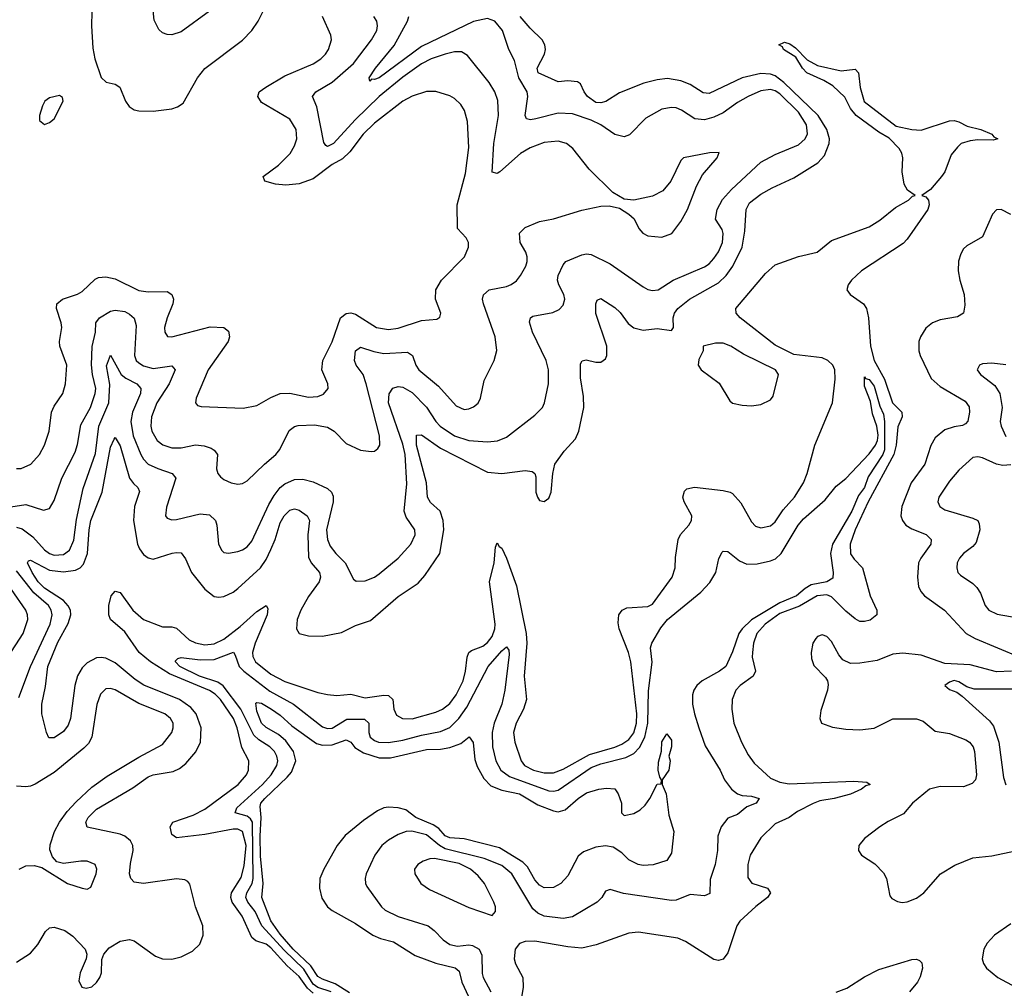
# Model space of a CAD drawing. Header units: inches. Extents: x 1305375 to 1407406, y 744550 to 841633.
# Tile 46 of 256: x 1331264 to 1335443, y 764584 to 768696. Entities that reach past the tile are written whole.
import ezdxf

# ---------------------------------------------------------------- set-up
doc = ezdxf.new("R2010")
doc.units = ezdxf.units.IN
doc.header["$MEASUREMENT"] = 0
doc.layers.add('B3736', color=7, linetype='Continuous')

msp = doc.modelspace()

# ---------------------------------------------------------------- linework, layer by layer
at = {"layer": 'B3736', "color": 5}
for points, elevation in [([(1331570.8, 768729.2), (1331568.4, 768670), (1331575.2, 768575.2), (1331583.1, 768530), (1331610.1, 768450.1), (1331631, 768431), (1331670, 768422), (1331689.3, 768409.3), (1331713.4, 768350), (1331728.2, 768328.3), (1331750, 768314.2), (1331770, 768308.6), (1331830, 768308.5), (1331910, 768318), (1331934.1, 768325.9), (1331957.8, 768342.2), (1332019.1, 768450), (1332050, 768488.4), (1332210, 768609.2), (1332249.8, 768650), (1332276.4, 768690), (1332295.4, 768730)], 1120), ([(1332070, 768732.8), (1331950, 768644.7), (1331910, 768631.6), (1331890, 768632.9), (1331870, 768640.9), (1331854.4, 768654.4), (1331834.5, 768694.5), (1331828.9, 768750)], 1120), ([(1331190, 766622.9), (1331290, 766638.1), (1331365.6, 766614.4), (1331390, 766621.1), (1331410, 766654.9), (1331443, 766750), (1331499.5, 766860.5), (1331510, 766893), (1331523.4, 766976.6), (1331565.4, 767050), (1331584.9, 767110), (1331587.1, 767130), (1331572.7, 767190), (1331568.6, 767231.4), (1331571.4, 767308.6), (1331585.7, 767370), (1331588, 767410), (1331603.1, 767430), (1331650, 767459.2), (1331670, 767463.8), (1331710, 767457), (1331730, 767446.7), (1331750, 767428.7), (1331758.2, 767398.3), (1331750.8, 767270), (1331759, 767250), (1331770, 767239.4), (1331790, 767227.2), (1331830, 767216.1), (1331910, 767226.9), (1331923.8, 767210), (1331898.9, 767150), (1331846.6, 767070), (1331824, 767010), (1331821.3, 766970), (1331825.1, 766950), (1331848.2, 766910), (1331871, 766891), (1331910, 766879.1), (1331950, 766878.2), (1332010, 766891.5), (1332047.7, 766887.7), (1332076.9, 766876.9), (1332089.5, 766869.5), (1332103.8, 766850), (1332098.8, 766790), (1332105.8, 766770), (1332116.3, 766756.3), (1332130, 766744.7), (1332162, 766730), (1332190, 766725), (1332210, 766727.5), (1332230, 766738.6), (1332302.5, 766810), (1332351.6, 766850), (1332368.6, 766871.4), (1332407.6, 766952.4), (1332430, 766969.4), (1332445.8, 766974.2), (1332515.8, 766975.8), (1332570, 766966), (1332598.8, 766950), (1332650, 766897.6), (1332710, 766868.5), (1332756.5, 766863.5), (1332770, 766865.2), (1332784.6, 766875.4), (1332793, 766890), (1332791.8, 766930), (1332735.2, 767150), (1332721.2, 767190), (1332692.6, 767230), (1332685.4, 767250), (1332689.5, 767290.5), (1332710, 767305.5), (1332767.1, 767287.1), (1332810, 767278.8), (1332910, 767284.6), (1332930.6, 767270.6), (1332945.7, 767230), (1332958.3, 767210), (1333041.1, 767141.1), (1333116.5, 767056.5), (1333150, 767042), (1333170, 767044.2), (1333190, 767052.4), (1333210, 767068.9), (1333219.3, 767090), (1333235.6, 767164.4), (1333278.3, 767250), (1333288.7, 767291.3), (1333282.6, 767350), (1333232.9, 767490), (1333228.7, 767510), (1333232.5, 767527.5), (1333257, 767550), (1333330, 767563.9), (1333350, 767571.8), (1333372.3, 767587.7), (1333389.8, 767610), (1333412.2, 767650), (1333418.2, 767670), (1333418, 767690), (1333411.8, 767710), (1333388.6, 767750), (1333385.1, 767790), (1333410, 767814.7), (1333470, 767838.9), (1333530, 767851.5), (1333650, 767887.9), (1333730, 767904.6), (1333765.7, 767905.7), (1333810, 767896.3), (1333850, 767870.6), (1333871.5, 767851.5), (1333891.8, 767810), (1333908.9, 767790), (1333930, 767778.8), (1333990, 767773.2), (1334031.4, 767788.6), (1334070, 767839.5), (1334098, 767890), (1334137.2, 767990), (1334161.8, 768038.2), (1334223.7, 768110), (1334232.7, 768132.7), (1334191.3, 768131.3), (1334081, 768110), (1334070, 768099), (1334027.2, 768010), (1333994, 767970), (1333950, 767947.4), (1333870, 767929.6), (1333830, 767934), (1333782, 767962), (1333681.6, 768061.6), (1333611.3, 768150), (1333585.1, 768170), (1333550, 768181.1), (1333490, 768174.9), (1333430, 768152), (1333390, 768127.8), (1333301.3, 768050), (1333290, 768043.8), (1333270, 768049.6), (1333277.1, 768170), (1333295.8, 768290), (1333293.5, 768353.5), (1333280.3, 768390), (1333256.2, 768430), (1333164.1, 768544.1), (1333139.5, 768559.5), (1333110, 768559.9), (1333070, 768549.3), (1333010, 768529.4), (1332970, 768509.4), (1332890, 768451.5), (1332790, 768370.3), (1332688.5, 768271.5), (1332595.9, 768170), (1332570, 768158.2), (1332562.8, 768162.8), (1332554.9, 768174.9), (1332525.6, 768325.6), (1332506.2, 768370), (1332521.7, 768390), (1332590, 768431.2), (1332680.8, 768510), (1332757.3, 768610), (1332779.9, 768650), (1332782.9, 768670), (1332779.8, 768690), (1332767.8, 768710)], 1060), ([(1331250, 766791.4), (1331270, 766791.4), (1331311.2, 766810), (1331348.6, 766850), (1331369.8, 766890), (1331388.7, 766950), (1331398.7, 767030), (1331410, 767055.5), (1331446.9, 767110), (1331458.9, 767150), (1331463.7, 767230), (1331434.9, 767310), (1331433.3, 767330), (1331442.7, 767390), (1331440.2, 767410), (1331419.8, 767470), (1331422, 767490), (1331446, 767510), (1331510, 767531.4), (1331530, 767542.6), (1331585, 767595), (1331598.1, 767601.9), (1331630, 767605), (1331670, 767595.7), (1331770, 767546.5), (1331810, 767541.5), (1331890, 767543), (1331910, 767530.2), (1331916.8, 767510), (1331914.6, 767490), (1331889.5, 767430), (1331879.3, 767390), (1331879.7, 767370), (1331891.5, 767351.5), (1331910.2, 767350.2), (1332072, 767392), (1332130, 767390.2), (1332150, 767374.4), (1332154.4, 767350), (1332149.1, 767330), (1332064.4, 767210), (1332012.7, 767090), (1332010.7, 767070), (1332018.8, 767058.8), (1332034.4, 767054.4), (1332213.1, 767046.9), (1332270, 767058.2), (1332330, 767092.7), (1332370, 767109.4), (1332410, 767110.2), (1332490, 767093.4), (1332530, 767096.9), (1332553.8, 767106.2), (1332574, 767130), (1332572, 767150), (1332546.5, 767210), (1332550.7, 767250), (1332590, 767328.8), (1332625.8, 767430), (1332650, 767449.4), (1332670, 767451.2), (1332690, 767446.6), (1332778.9, 767390), (1332830, 767380.4), (1332870, 767387.3), (1332970, 767419.3), (1333035.1, 767424.9), (1333047, 767433), (1333052, 767450), (1333028.8, 767510), (1333029.8, 767550), (1333055, 767590), (1333152.6, 767690), (1333169.6, 767730), (1333169.6, 767750), (1333158.4, 767770), (1333121.6, 767810), (1333121.4, 767910), (1333156.2, 768043.8), (1333170, 768154), (1333164.2, 768264.2), (1333152.2, 768310), (1333136.2, 768336.2), (1333110, 768361.2), (1333090, 768373.3), (1333030, 768391.6), (1332990, 768390.7), (1332930, 768371.9), (1332890, 768349.8), (1332770, 768256.6), (1332721.2, 768210), (1332665.4, 768134.6), (1332634, 768106), (1332590, 768081.6), (1332510, 768020.9), (1332450, 767999.7), (1332393.6, 767993.6), (1332350, 767998.3), (1332304.5, 768010), (1332297.6, 768030), (1332362, 768078), (1332412.3, 768127.7), (1332430, 768160.3), (1332439.9, 768190), (1332437, 768230), (1332410, 768274), (1332290, 768344.8), (1332274.6, 768370), (1332280.8, 768390), (1332308.6, 768410), (1332390, 768457.2), (1332510, 768508.1), (1332542.4, 768530), (1332562.5, 768550), (1332575.4, 768570), (1332587.1, 768610), (1332584.1, 768630), (1332549.3, 768710)], 1080), ([(1331250, 766542.5), (1331274.4, 766534.4), (1331320.6, 766500.6), (1331370, 766445.6), (1331390, 766430.6), (1331410, 766423.1), (1331450, 766425.9), (1331475.4, 766444.6), (1331493.3, 766486.7), (1331505.2, 766574.8), (1331533.6, 766706.4), (1331585.3, 766854.7), (1331600.5, 766970), (1331642, 767070), (1331646.9, 767146.9), (1331633, 767227), (1331650, 767271.4), (1331695, 767190), (1331714, 767174), (1331761.1, 767150), (1331778, 767130), (1331776.6, 767110), (1331743.2, 767030), (1331736.5, 766990), (1331745.6, 766930), (1331778.7, 766850), (1331790.1, 766830.1), (1331810, 766809.5), (1331850, 766790.6), (1331911.8, 766770), (1331927.2, 766750), (1331886.9, 766626.9), (1331883.6, 766590), (1331890, 766580.4), (1331910, 766572.7), (1331930, 766574), (1332030, 766598.7), (1332070, 766594.3), (1332095, 766570), (1332100.6, 766550), (1332108, 766470), (1332122.4, 766442.4), (1332130, 766434.4), (1332150, 766431.6), (1332190, 766439.2), (1332210, 766445.4), (1332230, 766458.5), (1332250, 766482.3), (1332322.1, 766637.9), (1332343.7, 766676.3), (1332370.3, 766709.7), (1332390, 766725.5), (1332430, 766744.3), (1332465.5, 766745.5), (1332510, 766734.4), (1332570, 766706.5), (1332587.6, 766690), (1332594.1, 766674.1), (1332594.2, 766650), (1332566.8, 766530), (1332570.1, 766490), (1332582, 766462), (1332606.2, 766430), (1332645.5, 766390), (1332681.4, 766321.4), (1332692.4, 766312.4), (1332730, 766313.7), (1332770, 766330.2), (1332790, 766343.5), (1332870, 766410.9), (1332924.1, 766470), (1332941.9, 766510), (1332941, 766530), (1332904.4, 766584.4), (1332896.1, 766610), (1332906.6, 766726.6), (1332899.8, 766850), (1332890, 766894.8), (1332829.2, 767070), (1332832.5, 767107.5), (1332847.9, 767132.1), (1332870, 767139.4), (1332890, 767136.2), (1332930, 767113.7), (1332991.2, 767051.2), (1333030.1, 766990.1), (1333048.8, 766970), (1333110, 766929.6), (1333170, 766909.6), (1333250, 766903.5), (1333292.2, 766907.8), (1333330, 766924.6), (1333450, 767017), (1333482.4, 767050), (1333490.8, 767069.2), (1333509, 767150), (1333509.1, 767210), (1333498.1, 767250), (1333441, 767370), (1333427.9, 767412.1), (1333431.5, 767430), (1333442.2, 767437.8), (1333526.8, 767453.2), (1333553.6, 767466.4), (1333570, 767484.4), (1333577.4, 767510), (1333573.8, 767530), (1333552, 767570), (1333547.3, 767590), (1333550, 767610.4), (1333570, 767655.8), (1333582, 767670), (1333650, 767698), (1333670, 767701.7), (1333690, 767699), (1333770, 767659.7), (1333910, 767562.4), (1333930, 767551.5), (1333950, 767547.1), (1333974.5, 767550), (1334037.6, 767590), (1334170, 767647.2), (1334190, 767660.4), (1334210, 767681.9), (1334230, 767710.2), (1334247.1, 767750), (1334249.2, 767789.2), (1334245.2, 767805.2), (1334217, 767850), (1334224, 767890), (1334247.6, 767932.4), (1334284.6, 767975.4), (1334409.3, 768090.7), (1334470, 768124), (1334570, 768165), (1334598.2, 768190), (1334607.9, 768212.1), (1334603.6, 768250), (1334570, 768304), (1334490, 768380.9), (1334470, 768394.5), (1334450, 768399.9), (1334410, 768393.7), (1334355.2, 768370), (1334310, 768344.5), (1334250, 768301.1), (1334210, 768282.6), (1334170, 768270.9), (1334130, 768275.6), (1334072.7, 768312.7), (1334050, 768321.7), (1334030, 768324.1), (1333990, 768316.3), (1333921.9, 768278.1), (1333852.3, 768207.7), (1333830, 768198.5), (1333790, 768208.1), (1333730.9, 768250), (1333690, 768269.9), (1333610, 768296.9), (1333550, 768299.1), (1333454.7, 768274.7), (1333431.7, 768271.7), (1333414.7, 768274.7), (1333409.8, 768289.8), (1333421.3, 768370), (1333417.5, 768390), (1333383.2, 768450), (1333363.5, 768523.5), (1333339.8, 768570), (1333313.3, 768650), (1333281.2, 768690), (1333250, 768701.9), (1333190, 768688.1), (1332970, 768581.8), (1332790, 768449.9), (1332770, 768442.3), (1332756.8, 768443.2), (1332750, 768435.3), (1332747.7, 768450), (1332773.8, 768490), (1332852.8, 768587.2), (1332910.4, 768690), (1332915.9, 768710)], 1040), ([(1331250, 764696.1), (1331310, 764733.8), (1331341.8, 764770), (1331374, 764826), (1331390, 764840.8), (1331410, 764843.5), (1331455.8, 764830), (1331490, 764805.2), (1331542.3, 764750), (1331548.9, 764730), (1331546.3, 764710), (1331521.5, 764650), (1331515.6, 764615.6), (1331527.7, 764590), (1331545.7, 764585.7), (1331570, 764590.4), (1331590, 764608.5), (1331604, 764630), (1331610.8, 764650), (1331613.4, 764706.6), (1331621.3, 764730), (1331644.2, 764755.8), (1331690, 764784.6), (1331730, 764791.6), (1331750, 764786), (1331840.3, 764720.3), (1331870, 764710.2), (1331910, 764708), (1331950, 764718), (1331998, 764742), (1332028.3, 764771.7), (1332042.5, 764810), (1332041, 764850), (1332010.5, 764930), (1331986, 765026), (1331977.2, 765037.2), (1331965.5, 765045.5), (1331930, 765048.9), (1331790, 765029.1), (1331750, 765034.5), (1331736.1, 765050), (1331730.7, 765070), (1331734.1, 765114.1), (1331745.4, 765170), (1331745, 765190), (1331734.3, 765210), (1331710.7, 765230), (1331690, 765238.1), (1331550, 765268.3), (1331544.4, 765290), (1331554.3, 765310), (1331590, 765344.6), (1331744.1, 765435.9), (1331810, 765481.8), (1331830, 765490.6), (1331915.4, 765504.6), (1331942.8, 765517.2), (1331970, 765538.2), (1332012.2, 765587.8), (1332031.9, 765630), (1332034, 765690), (1332013.2, 765750), (1331990, 765775.8), (1331942.5, 765810), (1331790.9, 765870.9), (1331754.8, 765894.8), (1331670, 765965.7), (1331630, 765986.1), (1331610, 765989.4), (1331590, 765987.3), (1331550, 765966.2), (1331530, 765944.7), (1331510, 765910.7), (1331498.4, 765870), (1331479.4, 765730), (1331470, 765702), (1331450, 765674.2), (1331410, 765647.4), (1331387.6, 765647.6), (1331377.7, 765670), (1331357.9, 765750), (1331357.7, 765790), (1331374.1, 765865.9), (1331384.1, 765950), (1331426.6, 766053.4), (1331470, 766132.6), (1331481.8, 766170), (1331479.7, 766190), (1331470, 766208.4), (1331449.9, 766230), (1331370, 766282.7), (1331342.8, 766310), (1331316.7, 766350), (1331297.8, 766390), (1331301, 766399), (1331310, 766401.6), (1331390, 766359.9), (1331450, 766351.9), (1331500.5, 766359.5), (1331520.5, 766370), (1331534.7, 766385.3), (1331552.4, 766430), (1331558.7, 766530), (1331565.8, 766570), (1331614.5, 766690), (1331650, 766881.6), (1331664.6, 766915.4), (1331670, 766922), (1331690, 766887.9), (1331730.6, 766750), (1331746.8, 766726.8), (1331766.2, 766710), (1331773, 766693), (1331751.3, 766630), (1331747.7, 766570), (1331764.4, 766470), (1331772.5, 766450), (1331790, 766426.2), (1331810, 766412), (1331830, 766406.7), (1331911.1, 766431.1), (1331930, 766435), (1331950, 766432.4), (1331967.9, 766407.9), (1331994, 766350), (1332050, 766278.9), (1332090, 766248.1), (1332110, 766244.3), (1332130, 766247.3), (1332170, 766266.4), (1332190, 766281.2), (1332286.1, 766370), (1332310, 766405.1), (1332330, 766447.2), (1332348.6, 766490), (1332370, 766560.2), (1332386.9, 766590), (1332410, 766614), (1332430, 766620.1), (1332450, 766614.4), (1332484.8, 766590), (1332494.1, 766570), (1332486.7, 766510), (1332490, 766414.4), (1332501.2, 766390), (1332536.6, 766350), (1332541.3, 766330), (1332534.6, 766310), (1332490, 766248.2), (1332457.5, 766190), (1332442.3, 766150), (1332439, 766110), (1332450.1, 766090.1), (1332490, 766080.1), (1332550, 766079.8), (1332630, 766094.4), (1332690, 766124), (1332753.7, 766146.3), (1332870, 766247), (1332955.2, 766304.8), (1332983.9, 766336.1), (1333047.3, 766430), (1333064.6, 766530), (1333062, 766570), (1333048.6, 766610), (1333007, 766647), (1332995.3, 766670), (1332990.6, 766730), (1332948.5, 766890), (1332948.2, 766931.8), (1332970, 766933.7), (1333050, 766877.2), (1333250, 766775.8), (1333310, 766769.5), (1333410, 766782.8), (1333438.6, 766778.6), (1333450.2, 766770.2), (1333455.4, 766755.4), (1333454.9, 766690), (1333461.1, 766670), (1333470, 766655.5), (1333490, 766650.5), (1333510, 766665.5), (1333519.1, 766690), (1333526.3, 766770), (1333535.8, 766810), (1333575.2, 766864.8), (1333622.4, 766917.6), (1333636.8, 766950), (1333659, 767050), (1333657.2, 767097.2), (1333644.6, 767175.4), (1333644.9, 767235.1), (1333651.9, 767248.1), (1333668.3, 767251.7), (1333710, 767241.8), (1333730, 767242.8), (1333750, 767257), (1333755.6, 767270), (1333755.9, 767310), (1333710, 767449.2), (1333709.9, 767490.1), (1333715.1, 767504.9), (1333730, 767513.2), (1333790, 767474.3), (1333813.2, 767453.2), (1333847.2, 767407.2), (1333870, 767388.5), (1333910, 767378.1), (1333970, 767384.7), (1334030, 767377.3), (1334039.5, 767390), (1334037.3, 767430), (1334043.2, 767450), (1334057.3, 767470), (1334106.8, 767510), (1334230, 767578.6), (1334262, 767610), (1334291.1, 767650), (1334330.4, 767730), (1334341, 767799), (1334347, 767890), (1334361.8, 767918.2), (1334410, 767956.2), (1334457.2, 767982.8), (1334550, 768025), (1334651.3, 768088.7), (1334680.3, 768119.7), (1334700.2, 768170), (1334701.4, 768190), (1334690.3, 768230), (1334652.3, 768290), (1334507.8, 768430), (1334470, 768457.3), (1334450, 768464.9), (1334410, 768467.1), (1334330, 768448.7), (1334190, 768383.4), (1334165.4, 768385.4), (1334110, 768421.7), (1334070, 768436.7), (1334014.1, 768445.9), (1333970, 768441.5), (1333913.1, 768426.9), (1333810, 768386), (1333751.2, 768348.8), (1333730, 768342.7), (1333710, 768345.1), (1333674.6, 768370), (1333659.5, 768390), (1333643.6, 768423.6), (1333631.8, 768431.8), (1333590, 768437), (1333550, 768431.7), (1333464.8, 768470), (1333460.7, 768490), (1333492, 768550), (1333496.4, 768570), (1333493.2, 768590), (1333480.9, 768610), (1333430, 768660.2), (1333387.8, 768710)], 1020), ([(1332510, 764563.9), (1332485.6, 764585.6), (1332450, 764634.7), (1332399.4, 764679.4), (1332330, 764756.7), (1332310, 764771.9), (1332266.4, 764786.4), (1332250, 764800.6), (1332208.4, 764890), (1332166.5, 764950), (1332160.8, 764970), (1332163.1, 764990), (1332204.6, 765055.4), (1332216.3, 765103.7), (1332225.7, 765190), (1332210, 765249.9), (1332190, 765259.8), (1332170, 765260.1), (1332050, 765237.5), (1331930, 765222.6), (1331910, 765237.3), (1331902.9, 765270), (1331914, 765290), (1332000.4, 765319.6), (1332050, 765345), (1332191.2, 765450), (1332226.1, 765490), (1332234.9, 765510), (1332236.5, 765550), (1332207, 765607), (1332187.2, 765690), (1332171.4, 765730), (1332116.1, 765810), (1332093.4, 765833.4), (1332070, 765848.3), (1331899.5, 765919.5), (1331819.9, 765970), (1331770.6, 766010), (1331710, 766098.1), (1331649.7, 766150), (1331642.3, 766170), (1331643, 766210), (1331652, 766250), (1331670, 766270.2), (1331690, 766264.9), (1331743.8, 766190), (1331789.8, 766149.8), (1331870, 766119.2), (1331910, 766118.6), (1331930, 766113.1), (1331983.1, 766063.1), (1332010.4, 766050.4), (1332050, 766043), (1332090, 766046.1), (1332130, 766066.8), (1332199.4, 766120.6), (1332270, 766184.2), (1332310.1, 766210.1), (1332317.1, 766197.1), (1332313.8, 766170), (1332263.7, 766050), (1332252.3, 766010), (1332253.1, 765993.1), (1332265.6, 765970), (1332330, 765917.6), (1332390, 765886.5), (1332530, 765840.1), (1332570, 765831.5), (1332610, 765828.1), (1332670, 765832.5), (1332730, 765817), (1332810, 765828.9), (1332830, 765827.7), (1332847.7, 765810), (1332852.4, 765770), (1332863.6, 765743.6), (1332889.5, 765729.6), (1332930, 765728.1), (1333030, 765756), (1333059, 765770), (1333090, 765793.1), (1333117.1, 765830), (1333146.6, 765890), (1333156.4, 765930), (1333163, 765990), (1333170.5, 766009.5), (1333181.9, 766018.1), (1333230, 766037), (1333250, 766052.1), (1333270, 766077.7), (1333280.9, 766110), (1333282.1, 766130), (1333257.6, 766310), (1333278.3, 766390), (1333283.3, 766456.7), (1333290, 766474.9), (1333299.4, 766459.4), (1333310, 766452.3), (1333330, 766410.3), (1333372.8, 766292.8), (1333414, 766090), (1333416.6, 766050), (1333405.4, 765910), (1333414.7, 765810), (1333402.5, 765770), (1333371.3, 765710), (1333360.6, 765670), (1333365.4, 765630), (1333391.8, 765550), (1333407, 765530), (1333444.7, 765510), (1333490, 765499.4), (1333530, 765499.3), (1333570, 765514.6), (1333682.6, 765577.4), (1333790, 765607.6), (1333819.8, 765620.2), (1333850, 765641), (1333870.8, 765669.2), (1333882.5, 765710), (1333883.7, 765750), (1333857.4, 765970), (1333847.3, 766010), (1333809, 766111), (1333804.1, 766135.9), (1333807.1, 766170), (1333820.9, 766190), (1333840.7, 766199.3), (1333930, 766204.9), (1333950, 766215.8), (1334032.6, 766330), (1334045.7, 766370), (1334047, 766413), (1334058.7, 766490), (1334068.5, 766511.5), (1334103.6, 766550), (1334115.8, 766570), (1334116.3, 766590), (1334084, 766650), (1334078.7, 766670), (1334085.6, 766694.4), (1334095.1, 766704.9), (1334128.6, 766711.4), (1334250, 766697.7), (1334278.8, 766690), (1334290, 766684.4), (1334325.4, 766645.4), (1334370, 766564.4), (1334386.8, 766546.8), (1334410, 766539.6), (1334450, 766547.9), (1334470, 766564.9), (1334504, 766616), (1334553, 766670), (1334590.6, 766730), (1334606.8, 766770), (1334638.9, 766890), (1334713.2, 767070), (1334725.6, 767170), (1334723.4, 767210), (1334715.2, 767230), (1334693.5, 767250), (1334670, 767260.8), (1334550, 767275.3), (1334470, 767313.9), (1334321.9, 767430), (1334304.9, 767450), (1334303.2, 767470), (1334430, 767618.7), (1334470, 767655), (1334570, 767691.1), (1334649.2, 767710), (1334710, 767758.9), (1334870, 767817), (1334914.8, 767845.2), (1334981.3, 767898.7), (1335035.6, 767930), (1335052.9, 767947.1), (1335064, 767950), (1335032.3, 767972.3), (1335017.5, 767997.5), (1335009.7, 768050), (1335011.6, 768110), (1335007.4, 768130), (1334996.2, 768150), (1334953.7, 768193.7), (1334910, 768218.9), (1334813.7, 768290), (1334790, 768318.5), (1334766.7, 768366.7), (1334715, 768415), (1334677.6, 768437.6), (1334605.2, 768470), (1334586.5, 768490), (1334557.5, 768537.5), (1334506.2, 768570), (1334501.1, 768581.1), (1334486, 768590), (1334510, 768600.3), (1334533.3, 768593.3), (1334557.2, 768577.2), (1334606.2, 768526.2), (1334650, 768502.3), (1334750, 768479.1), (1334810, 768486), (1334824.4, 768470), (1334831.8, 768408.2), (1334848.6, 768348.6), (1334984.2, 768244.2), (1335050, 768229.4), (1335090, 768227.3), (1335210, 768267.1), (1335230, 768268), (1335250, 768263.2), (1335284.8, 768244.8), (1335343, 768230), (1335390.4, 768210), (1335398.7, 768198.7), (1335414.8, 768190), (1335395, 768185), (1335330, 768186.5), (1335297.5, 768182.5), (1335260.5, 768170), (1335244.5, 768155.5), (1335217.5, 768122.5), (1335190.2, 768050), (1335175.9, 768030), (1335130, 767975.5), (1335093.4, 767950), (1335110, 767944.2), (1335120.9, 767930), (1335123.6, 767910), (1335118.8, 767890), (1335030, 767763.9), (1335013.2, 767746.8), (1334837.1, 767630), (1334794.1, 767590), (1334779.8, 767570), (1334774.6, 767550), (1334788.2, 767530), (1334845.5, 767490), (1334858, 767470), (1334866.4, 767430), (1334875.1, 767310), (1334890.7, 767250), (1334934.8, 767170), (1334969, 767070), (1335007.4, 767030), (1335010.1, 767010.1), (1334991.7, 766968.3), (1334983.3, 766890), (1334973.8, 766850), (1334865.3, 766650), (1334809.4, 766530), (1334788.4, 766470), (1334790, 766428.9), (1334805.6, 766405.6), (1334841.2, 766370), (1334874.1, 766250), (1334902.5, 766190), (1334902.6, 766170), (1334872.9, 766147.1), (1334850, 766140.9), (1334830, 766142.1), (1334810, 766152.4), (1334770, 766185.8), (1334710, 766246.8), (1334690, 766255.4), (1334649.3, 766250.7), (1334573, 766207), (1334490, 766175.7), (1334428.6, 766130), (1334392.7, 766090), (1334378.6, 766050), (1334373.6, 766010), (1334373.2, 765990), (1334386.3, 765930), (1334377.4, 765910), (1334322, 765870), (1334303.8, 765850), (1334287.6, 765810), (1334286.2, 765770), (1334295.1, 765710), (1334326.9, 765630), (1334355.9, 765575.9), (1334380.6, 765540.6), (1334450, 765476.1), (1334490, 765459.2), (1334530, 765452.5), (1334803.6, 765463.6), (1334859.3, 765459.3), (1334873.4, 765450), (1334855.5, 765444.5), (1334836.5, 765430), (1334790, 765408.6), (1334721.1, 765390), (1334660.3, 765379.7), (1334631.5, 765368.5), (1334565.5, 765334.5), (1334530, 765309.8), (1334470, 765282.3), (1334410, 765223.9), (1334363.7, 765150), (1334355, 765110), (1334354.8, 765054.8), (1334370.8, 765030.8), (1334437.7, 765010), (1334451.1, 764990), (1334438.2, 764970), (1334388, 764932), (1334321.1, 764870), (1334307.7, 764850), (1334270, 764735.1), (1334250, 764708), (1334230, 764702.6), (1334210, 764707.3), (1334090, 764783.4), (1334056.7, 764796.7), (1333890, 764823.4), (1333850, 764818.6), (1333711.4, 764768.6), (1333650, 764754.9), (1333590, 764760.2), (1333450, 764785), (1333410, 764783.5), (1333386, 764774), (1333366.8, 764750), (1333362.8, 764710), (1333369, 764689), (1333399, 764630), (1333401.4, 764590), (1333388.1, 764511.9)], 980), ([(1335470, 767869.8), (1335430, 767889.8), (1335410, 767888.7), (1335393.2, 767870), (1335350, 767775.1), (1335283.8, 767736.2), (1335270, 767723.5), (1335257.7, 767702.3), (1335249, 767671), (1335247, 767630), (1335253.9, 767590), (1335272.3, 767530), (1335275.4, 767484.6), (1335269.2, 767450.8), (1335244.7, 767435.3), (1335170, 767422), (1335138, 767410), (1335110, 767386), (1335086.7, 767350), (1335079.6, 767330), (1335080.7, 767290), (1335086, 767270), (1335133, 767173), (1335170, 767138.7), (1335276.8, 767076.8), (1335293.2, 767053.2), (1335295.5, 767030), (1335288.1, 766991.9), (1335278.7, 766981.3), (1335266.1, 766973.9), (1335230, 766968.4), (1335190, 766954.5), (1335150, 766921.2), (1335131.4, 766888.6), (1335105, 766810), (1335048.1, 766730), (1335008.4, 766630), (1335003.9, 766590), (1335010.2, 766570), (1335025.4, 766550), (1335050, 766535.5), (1335111.3, 766511.3), (1335132.6, 766490), (1335130.9, 766470), (1335088.1, 766410), (1335079.1, 766390), (1335074.8, 766330), (1335079.4, 766290), (1335088.2, 766268.2), (1335104.2, 766250), (1335189.6, 766189.6), (1335281.3, 766090), (1335318.7, 766070), (1335508.2, 765990)], 1020), ([(1335450, 767231.1), (1335390, 767237.6), (1335350, 767235.4), (1335337.3, 767230), (1335328.4, 767210), (1335342.4, 767190), (1335403.1, 767143.1), (1335424.1, 767110), (1335434, 767050), (1335425.6, 766990), (1335429.2, 766970), (1335450, 766926.7)], 1040), ([(1332585.4, 764570), (1332530, 764588.1), (1332510, 764602.5), (1332470, 764665.7), (1332386.1, 764746.1), (1332291.3, 764850), (1332263.3, 764910), (1332232.3, 764950), (1332223.3, 764970), (1332227.9, 764990), (1332250.6, 765029.4), (1332254.6, 765050), (1332251.6, 765290), (1332243.8, 765303.8), (1332230, 765315.3), (1332178.5, 765330), (1332185.9, 765350), (1332295, 765450), (1332332.1, 765490), (1332355.8, 765530), (1332359.1, 765550), (1332356.1, 765570), (1332345.2, 765590), (1332325.4, 765610), (1332279.1, 765639.1), (1332258.5, 765658.5), (1332203.1, 765770), (1332127.9, 765867.9), (1332104.6, 765884.6), (1332027.3, 765910), (1331944.5, 765950), (1331925.2, 765970), (1331926.1, 765973.9), (1331936, 765984), (1331950, 765988), (1332030, 765978.5), (1332090, 765979.7), (1332171.1, 766011.1), (1332179.3, 765999.3), (1332196.1, 765950), (1332215.5, 765930), (1332325.7, 765845.7), (1332425.6, 765790), (1332550, 765694), (1332570, 765687.1), (1332590, 765689.1), (1332653.1, 765726.9), (1332727.6, 765727.6), (1332745.7, 765710), (1332745.9, 765670), (1332751.6, 765650), (1332770, 765636.2), (1332787.2, 765630), (1332830, 765627.9), (1332890, 765637.4), (1332970, 765659.4), (1333050, 765674.2), (1333090, 765691.5), (1333128.6, 765730), (1333162.4, 765777.6), (1333251.9, 765950), (1333310, 766017.2), (1333330, 766034), (1333339.6, 766019.6), (1333341.7, 766001.7), (1333323.6, 765850), (1333309.7, 765790), (1333278.2, 765710), (1333269, 765670), (1333270.1, 765610), (1333285.3, 765550), (1333305.9, 765510), (1333343.3, 765483.3), (1333510, 765423.3), (1333530, 765421.5), (1333550, 765425.9), (1333690, 765521.9), (1333730, 765537.6), (1333836.1, 765563.9), (1333870, 765581.6), (1333894, 765606), (1333917.5, 765650), (1333930, 765710), (1333933.4, 765846.6), (1333948.8, 765968.8), (1333941.2, 766030), (1333947, 766050), (1333985.5, 766114.5), (1334013.1, 766150), (1334154.5, 766265.5), (1334193.3, 766306.7), (1334218.4, 766350), (1334231.4, 766408.6), (1334244.8, 766435.2), (1334250, 766439.6), (1334270, 766438.6), (1334319.7, 766399.7), (1334350, 766385.3), (1334393.7, 766386.3), (1334450, 766398.4), (1334471.8, 766408.2), (1334495.5, 766430), (1334568.2, 766550), (1334590, 766577.1), (1334682.3, 766657.7), (1334730, 766716.4), (1334770.8, 766749.2), (1334870, 766852.7), (1334896.4, 766890), (1334905.4, 766910), (1334907.2, 766932.8), (1334902.4, 766970), (1334883.4, 767023.4), (1334874.9, 767074.9), (1334850, 767140.9), (1334850, 767180.7), (1334853.1, 767173.1), (1334870, 767169), (1334890, 767140.7), (1334915, 767055), (1334930, 767021.3), (1334934.8, 766990), (1334933.9, 766870), (1334927.8, 766850), (1334864.8, 766755.2), (1334850, 766710.8), (1334823.5, 766676.5), (1334796.3, 766610), (1334714.1, 766470), (1334705.2, 766430), (1334716.8, 766350), (1334714.8, 766325.2), (1334689.5, 766310.4), (1334623.1, 766296.9), (1334597.7, 766282.3), (1334561.3, 766250), (1334490, 766221.1), (1334370, 766148), (1334329.7, 766110.3), (1334316.3, 766090), (1334290, 766013.3), (1334261.7, 765950), (1334234.7, 765930), (1334160.7, 765890), (1334137.7, 765870), (1334125, 765850), (1334119.1, 765830), (1334120.1, 765790), (1334127.4, 765750), (1334146, 765690), (1334173.1, 765613.1), (1334236.9, 765510), (1334255.6, 765470), (1334285.8, 765430), (1334310, 765410.2), (1334330, 765402.4), (1334370, 765399.7), (1334402.6, 765390), (1334390.2, 765370), (1334350, 765354.5), (1334310, 765321.8), (1334270, 765306.2), (1334240.7, 765270), (1334227.1, 765230), (1334225.8, 765170), (1334215.5, 765110), (1334194.2, 765045.8), (1334193.5, 764986.5), (1334170, 764977.4), (1334110, 764982), (1334050, 764958.8), (1334030, 764957.1), (1333826.2, 764986.2), (1333770, 765003.7), (1333750, 764997.2), (1333734.4, 764970), (1333714.9, 764950), (1333610, 764888.2), (1333570, 764880.5), (1333490, 764890.5), (1333463, 764903), (1333442.4, 764922.4), (1333353.2, 765070), (1333310, 765105.7), (1333235.2, 765135.2), (1333070, 765177), (1333045.6, 765190), (1332990, 765235.5), (1332928.2, 765251.8), (1332903.8, 765250), (1332870, 765237.3), (1332830, 765214), (1332800.7, 765190), (1332771.8, 765150), (1332734.7, 765070), (1332730.2, 765050), (1332731.3, 765030), (1332737.1, 765017.1), (1332799.8, 764930), (1332815.6, 764915.6), (1332870, 764889), (1332997.7, 764850), (1333023.9, 764830), (1333061.6, 764790), (1333090.1, 764770.1), (1333122.8, 764762.8), (1333170, 764768.4), (1333186.2, 764766.2), (1333214, 764750), (1333225.8, 764725.8), (1333227.1, 764647.1), (1333231.7, 764630), (1333263.4, 764570)], 960), ([(1335470, 766806.3), (1335436, 766804), (1335410, 766809.8), (1335350, 766835.8), (1335330, 766840.9), (1335310, 766837.4), (1335250, 766783.5), (1335210, 766737.3), (1335165.5, 766670), (1335160.9, 766650), (1335168.8, 766630), (1335190, 766614.9), (1335310, 766580.7), (1335330.1, 766570.1), (1335336.7, 766556.7), (1335338.5, 766530), (1335322.8, 766477.2), (1335310, 766459.8), (1335270.3, 766430), (1335252.6, 766410), (1335242.8, 766390), (1335240.8, 766370), (1335246.3, 766350), (1335257.5, 766337.5), (1335310, 766302.8), (1335326.5, 766286.5), (1335341.9, 766261.9), (1335361.5, 766210), (1335377.7, 766190), (1335412.1, 766172.1), (1335550, 766149.3)], 1040), ([(1331260.4, 765819.6), (1331309.9, 765950), (1331393.1, 766130), (1331401.6, 766170), (1331398, 766190), (1331386.7, 766210), (1331323.7, 766263.7), (1331250, 766357.2)], 1040), ([(1331214.4, 765990), (1331278.4, 766090), (1331298.9, 766150), (1331298, 766170), (1331290.6, 766190), (1331230, 766277)], 1060), ([(1335473.4, 765930), (1335410, 765927.5), (1335298, 765958), (1335190, 765962.9), (1335090, 765999.3), (1335012.4, 766007.6), (1334970, 766002.6), (1334903.4, 765976.6), (1334830, 765964.3), (1334790, 765963.4), (1334758.1, 765978.1), (1334740.6, 766000.6), (1334710, 766057.2), (1334690, 766078), (1334670, 766085.3), (1334650, 766078), (1334642.4, 766070), (1334630.2, 766049.8), (1334622.7, 766010), (1334624.3, 765984.3), (1334634.6, 765954.6), (1334684, 765904), (1334692.6, 765890), (1334694.8, 765874.8), (1334692, 765850), (1334664.4, 765764.4), (1334659.5, 765730), (1334667.7, 765710), (1334713.2, 765693.2), (1334770, 765684.2), (1334830, 765681.2), (1334890, 765688.8), (1334970, 765727.9), (1335070, 765728), (1335098.6, 765718.6), (1335150, 765676.6), (1335210, 765666.3), (1335279.7, 765639.7), (1335295.4, 765630), (1335310.7, 765610), (1335316.4, 765590), (1335324.6, 765490), (1335320.1, 765470), (1335306.5, 765453.5), (1335270, 765440.1), (1335170, 765441.3), (1335125.4, 765430), (1335053.4, 765370), (1335015, 765325), (1334950, 765292.7), (1334915.3, 765270), (1334850, 765219.7), (1334825.7, 765190), (1334824.2, 765170), (1334836.4, 765150), (1334892.8, 765112.8), (1334930, 765075.3), (1334942.4, 765050), (1334957.4, 764977.4), (1334965.7, 764965.7), (1334990, 764952.4), (1335010, 764948.9), (1335030, 764951.7), (1335070, 764966.5), (1335101.1, 764990), (1335171.5, 765070), (1335232.3, 765107.7), (1335310, 765137.7), (1335390, 765146.5), (1335490, 765167.6)], 1020), ([(1335510, 765854.3), (1335314.5, 765854.5), (1335283.8, 765863.8), (1335250, 765885.1), (1335230, 765890.5), (1335210, 765884.5), (1335190.7, 765870), (1335210, 765853.4), (1335240.9, 765840.9), (1335264.6, 765824.6), (1335379.4, 765719.4), (1335397.4, 765697.4), (1335420.1, 765630), (1335439.9, 765479.9), (1335450, 765448)], 1040), ([(1331261.7, 765090), (1331290, 765104.5), (1331325.9, 765105.9), (1331357.5, 765097.5), (1331467.3, 765030), (1331530, 765009.1), (1331550, 765005.3), (1331565.6, 765014.4), (1331588.2, 765070), (1331590.9, 765090.9), (1331584.5, 765110), (1331550, 765123.5), (1331524.2, 765124.2), (1331450, 765114), (1331421.7, 765121.7), (1331402.9, 765142.9), (1331392.7, 765172.7), (1331392.9, 765192.9), (1331411.4, 765250), (1331433.4, 765290), (1331465.5, 765334.5), (1331503.4, 765376.6), (1331570, 765438.5), (1331635.5, 765484.5), (1331770, 765566), (1331870, 765618.9), (1331909.8, 765670), (1331915.9, 765690), (1331915.3, 765710), (1331904.2, 765730), (1331880.5, 765750), (1331770, 765793.1), (1331670, 765851.3), (1331650, 765857.7), (1331630, 765856.4), (1331606.6, 765833.4), (1331591.4, 765788.6), (1331570.8, 765650), (1331555.9, 765624.1), (1331536.5, 765603.5), (1331410, 765500.2), (1331330, 765450.6), (1331310, 765442.3), (1331290, 765440.3), (1331250, 765443.1)], 1040), ([(1332664.6, 764564.6), (1332603.3, 764603.3), (1332550, 764622.8), (1332530, 764635), (1332499.5, 764679.5), (1332425.4, 764750), (1332370, 764814.1), (1332330, 764870.5), (1332291.9, 764970), (1332297.9, 765030), (1332285.7, 765145.7), (1332284.4, 765230), (1332289.5, 765309.5), (1332284.1, 765355.9), (1332287.8, 765370), (1332304.8, 765390), (1332399.6, 765480.4), (1332417.4, 765502.6), (1332435.7, 765550), (1332425.6, 765590), (1332394.4, 765634.4), (1332361.9, 765661.9), (1332310, 765691.1), (1332290, 765709.9), (1332270, 765761.3), (1332265.8, 765794.2), (1332270, 765798.3), (1332290, 765794.6), (1332332.5, 765770), (1332370, 765743.5), (1332419.3, 765699.3), (1332524.1, 765624.1), (1332550, 765616.6), (1332590, 765617.4), (1332650, 765638.9), (1332670, 765628.7), (1332686.8, 765606.8), (1332723.4, 765583.4), (1332790, 765562.6), (1332837.9, 765562.1), (1332990, 765598), (1333050, 765600.1), (1333090, 765607.3), (1333135.9, 765624.1), (1333172.1, 765652.1), (1333188.4, 765628.4), (1333195.8, 765555.8), (1333206.4, 765526.4), (1333234.7, 765474.7), (1333264.1, 765444.1), (1333310, 765424.9), (1333384.9, 765410), (1333463.4, 765363.4), (1333530, 765337.2), (1333550, 765333.9), (1333578.5, 765341.5), (1333634, 765390), (1333670, 765414), (1333722, 765430), (1333754.6, 765434.6), (1333790.5, 765430.5), (1333804.7, 765410), (1333818, 765370), (1333818, 765330), (1333830, 765318), (1333870, 765326), (1333898, 765342), (1333918.6, 765361.4), (1333939, 765390), (1333970, 765451.3), (1333987.3, 765452.7), (1333988.7, 765470), (1333980.7, 765480.7), (1333973.3, 765510), (1333975.6, 765544.4), (1333988.3, 765591.7), (1333990, 765631.3), (1334010, 765664), (1334030, 765637.3), (1334031.1, 765610), (1334019.5, 765570), (1334024.2, 765550), (1334018.9, 765510), (1333990.7, 765470), (1333990.6, 765450), (1334008.2, 765410), (1334019.7, 765319.7), (1334040.5, 765250), (1334030, 765158), (1334010, 765127.6), (1333952.1, 765107.9), (1333910, 765105.9), (1333889.7, 765110), (1333850, 765129.9), (1333820.1, 765160.1), (1333783.2, 765183.2), (1333750, 765188.8), (1333710, 765183.6), (1333656.5, 765163.5), (1333634, 765146), (1333590, 765062.6), (1333560.3, 765030), (1333530, 765012.9), (1333490, 765010.8), (1333470, 765022.3), (1333450, 765045.5), (1333419.7, 765099.7), (1333399.7, 765119.7), (1333300.8, 765180.8), (1333150, 765219.1), (1333090, 765222.9), (1333070, 765232.2), (1333042.9, 765262.9), (1333019, 765279), (1332944.9, 765310), (1332902.3, 765342.3), (1332870.5, 765350.5), (1332830, 765352.7), (1332809.6, 765350.4), (1332782.5, 765337.5), (1332722.8, 765297.2), (1332646.2, 765233.8), (1332611.5, 765190), (1332555.2, 765090), (1332538, 765050), (1332536.6, 765010), (1332546.8, 764966.8), (1332570, 764930.2), (1332590, 764915.4), (1332690, 764859.4), (1332762.3, 764810), (1332795.4, 764795.4), (1332850, 764781.1), (1332943.2, 764723.2), (1333030, 764691.5), (1333111.8, 764671.7), (1333130, 764657.7), (1333141.3, 764610), (1333169.6, 764550)], 940), ([(1335470, 764858.4), (1335401.8, 764810), (1335370, 764775.9), (1335356.1, 764750), (1335349.5, 764710), (1335355.1, 764690), (1335367.8, 764670), (1335415.2, 764630), (1335491.2, 764590)], 1020), ([(1334730, 764567.4), (1334774.7, 764585.3), (1334850, 764633.8), (1334910, 764664.2), (1335050, 764706.3), (1335070, 764707.7), (1335082.8, 764702.7), (1335092.5, 764692.5), (1335095.3, 764670), (1335086.5, 764633.5), (1335074, 764610), (1335040.3, 764570)], 980)]:
    msp.add_lwpolyline(points, dxfattribs=dict(at, elevation=elevation))
for points, elevation in [([(1331433.8, 768373.8), (1331390, 768364.5), (1331370.7, 768350), (1331360.4, 768330), (1331348.4, 768290), (1331348.3, 768268.3), (1331370, 768251), (1331390, 768259.1), (1331410, 768274.8), (1331449.3, 768350), (1331445.6, 768365.6)], 1120), ([(1334217.2, 767322.8), (1334164.7, 767310), (1334164.7, 767290), (1334146.7, 767253.3), (1334143.7, 767230), (1334155.8, 767210), (1334233.3, 767153.3), (1334277.9, 767077.9), (1334290, 767068.3), (1334330, 767059.7), (1334370, 767057.7), (1334410, 767062.6), (1334450, 767083.1), (1334461.4, 767098.6), (1334484, 767190), (1334471.7, 767210), (1334336.7, 767276.7), (1334282, 767310), (1334250, 767322.4)], 1020), ([(1333024.2, 765135.8), (1333005.3, 765134.7), (1332976.4, 765123.6), (1332954.4, 765110), (1332940.3, 765090), (1332940.9, 765070), (1332966.4, 765030), (1333003.4, 765003.4), (1333170, 764927.8), (1333270, 764893), (1333283.6, 764910), (1333284.2, 764930), (1333276.9, 764950), (1333237, 765030), (1333210, 765062.6), (1333176.8, 765090), (1333130, 765114.1)], 980)]:
    msp.add_lwpolyline(points, close=True, dxfattribs=dict(at, elevation=elevation))

doc.saveas('drawing.dxf')
